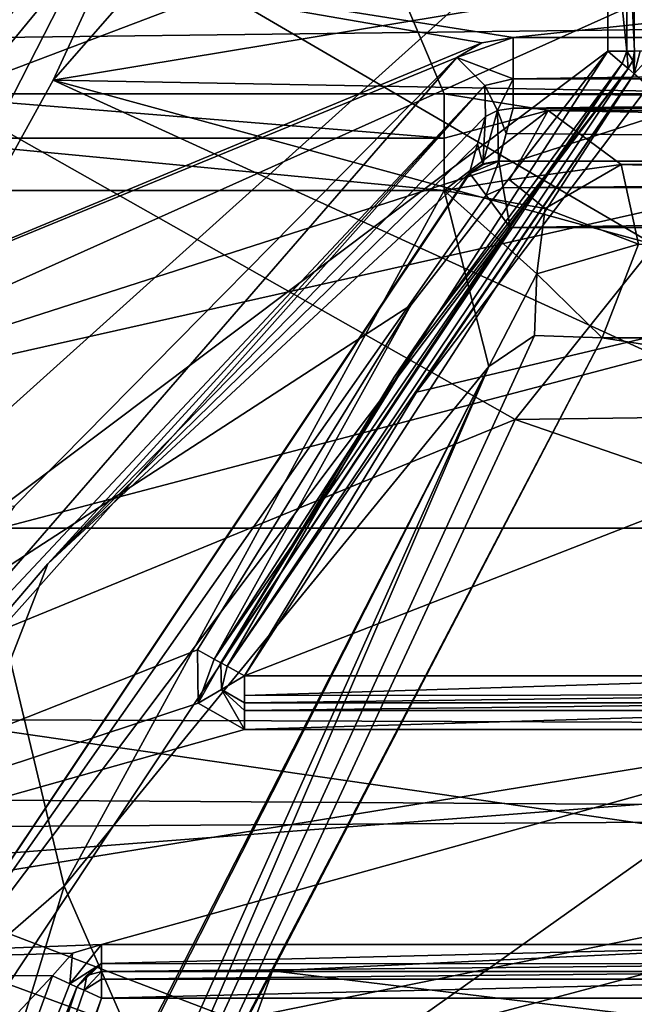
# Model space of a CAD drawing. Extents: x -200 to 200, y -434 to 356.
# Tile 60 of 256: x -7.29 to -5, y -250.37 to -246.71. Entities that reach past the tile are written whole.
import ezdxf

# ---------------------------------------------------------------- set-up
doc = ezdxf.new("R2010")
doc.units = 0
doc.header["$LTSCALE"] = 52.148148
for name, color, linetype in [('1694', 7, 'CONTINUOUS'), ('1697', 7, 'CONTINUOUS'), ('1698', 7, 'CONTINUOUS'), ('1716', 7, 'CONTINUOUS'), ('2575', 7, 'CONTINUOUS'), ('2576', 7, 'CONTINUOUS'), ('2577', 7, 'CONTINUOUS'), ('2579', 7, 'CONTINUOUS'), ('3912', 7, 'CONTINUOUS'), ('3914', 7, 'CONTINUOUS'), ('3915', 7, 'CONTINUOUS'), ('3917', 7, 'CONTINUOUS'), ('3918', 7, 'CONTINUOUS'), ('3923', 7, 'CONTINUOUS'), ('3924', 7, 'CONTINUOUS'), ('3931', 7, 'CONTINUOUS'), ('3932', 7, 'CONTINUOUS'), ('3933', 7, 'CONTINUOUS'), ('3942', 7, 'CONTINUOUS'), ('3946', 7, 'CONTINUOUS'), ('3947', 7, 'CONTINUOUS'), ('3948', 7, 'CONTINUOUS'), ('3968', 7, 'CONTINUOUS'), ('4042', 7, 'CONTINUOUS'), ('4043', 7, 'CONTINUOUS'), ('4044', 7, 'CONTINUOUS'), ('4047', 7, 'CONTINUOUS'), ('4048', 7, 'CONTINUOUS'), ('4049', 7, 'CONTINUOUS'), ('4050', 7, 'CONTINUOUS'), ('4054', 7, 'CONTINUOUS'), ('4055', 7, 'CONTINUOUS'), ('4056', 7, 'CONTINUOUS'), ('4099', 7, 'CONTINUOUS'), ('4100', 7, 'CONTINUOUS'), ('4101', 7, 'CONTINUOUS'), ('4102', 7, 'CONTINUOUS'), ('4103', 7, 'CONTINUOUS'), ('4107', 7, 'CONTINUOUS'), ('4108', 7, 'CONTINUOUS'), ('4109', 7, 'CONTINUOUS'), ('4121', 7, 'CONTINUOUS'), ('4316', 7, 'CONTINUOUS'), ('4321', 7, 'CONTINUOUS'), ('4322', 7, 'CONTINUOUS'), ('4324', 7, 'CONTINUOUS'), ('4325', 7, 'CONTINUOUS'), ('4365', 7, 'CONTINUOUS'), ('4367', 7, 'CONTINUOUS'), ('4374', 7, 'CONTINUOUS'), ('4376', 7, 'CONTINUOUS'), ('4388', 7, 'CONTINUOUS'), ('4391', 7, 'CONTINUOUS'), ('4396', 7, 'CONTINUOUS'), ('4397', 7, 'CONTINUOUS'), ('4516', 7, 'CONTINUOUS'), ('4517', 7, 'CONTINUOUS'), ('4519', 7, 'CONTINUOUS'), ('4520', 7, 'CONTINUOUS'), ('4522', 7, 'CONTINUOUS'), ('4540', 7, 'CONTINUOUS'), ('4541', 7, 'CONTINUOUS'), ('733', 7, 'CONTINUOUS')]:
    doc.layers.add(name, color=color, linetype=linetype)

msp = doc.modelspace()

# ---------------------------------------------------------------- linework, layer by layer
at = {"layer": '1694', "color": 7, "linetype": 'CONTINUOUS'}
for points in [[(-11.2533, -247.7111, 15.65), (-9.2387, -244.0867, 15.65), (-7.0573, -245.0053, 15.65), (-11.2533, -247.7111, 15.65)], [(-9.1344, -248.056, 15.65), (-11.2533, -247.7111, 15.65), (-7.0573, -245.0053, 15.65), (-9.1344, -248.056, 15.65)]]:
    msp.add_3dface(points, dxfattribs=at)
at = {"layer": '1697', "color": 7, "linetype": 'CONTINUOUS'}
for points in [[(-7.1645, -246.9334, 64.65), (-5.1661, -244.6525, 64.65), (5.3893, -244.8563, 64.65), (-7.1645, -246.9334, 64.65)], [(7.3447, -247.1986, 64.65), (-7.1645, -246.9334, 64.65), (5.3893, -244.8563, 64.65), (7.3447, -247.1986, 64.65)], [(-8.8156, -249.9239, 64.65), (-7.1645, -246.9334, 64.65), (-1.8013, -249.3833, 64.65), (-8.8156, -249.9239, 64.65)], [(-7.1645, -246.9334, 64.65), (7.3447, -247.1986, 64.65), (1.8012, -249.3832, 64.65), (-7.1645, -246.9334, 64.65)], [(-1.8013, -249.3833, 64.65), (-7.1645, -246.9334, 64.65), (1.8012, -249.3832, 64.65), (-1.8013, -249.3833, 64.65)], [(-3.6, -252.5, 64.65), (-8.8156, -249.9239, 64.65), (-1.8013, -249.3833, 64.65), (-3.6, -252.5, 64.65)], [(-10.1039, -253.891, 64.65), (-8.8156, -249.9239, 64.65), (-3.6, -252.5, 64.65), (-10.1039, -253.891, 64.65)]]:
    msp.add_3dface(points, dxfattribs=at)
at = {"layer": '1698', "color": 7, "linetype": 'CONTINUOUS'}
for points in [[(-8.7899, -247.639, 63.65), (-6.9812, -245.0704, 15.75), (-5.1476, -243.3445, 63.65), (-8.7899, -247.639, 63.65)], [(-9.0454, -248.1017, 15.75), (-6.9812, -245.0704, 15.75), (-8.7899, -247.639, 63.65), (-9.0454, -248.1017, 15.75)]]:
    msp.add_3dface(points, dxfattribs=at)
at = {"layer": '1716', "color": 7, "linetype": 'CONTINUOUS'}
for points in [[(-8.7899, -247.639, 63.65), (-5.1476, -243.3445, 63.65), (-6.0445, -244.5047, 64.3571), (-8.7899, -247.639, 63.65)], [(-8.7899, -247.639, 63.65), (-6.0445, -244.5047, 64.3571), (-9.6416, -250.0622, 64.3571), (-8.7899, -247.639, 63.65)], [(-6.0445, -244.5047, 64.3571), (-8.8156, -249.9239, 64.65), (-9.6416, -250.0622, 64.3571), (-6.0445, -244.5047, 64.3571)], [(-7.1645, -246.9334, 64.65), (-8.8156, -249.9239, 64.65), (-6.0445, -244.5047, 64.3571), (-7.1645, -246.9334, 64.65)], [(-5.1661, -244.6525, 64.65), (-7.1645, -246.9334, 64.65), (-6.0445, -244.5047, 64.3571), (-5.1661, -244.6525, 64.65)]]:
    msp.add_3dface(points, dxfattribs=at)
at = {"layer": '2575', "color": 7, "linetype": 'CONTINUOUS'}
for points in [[(-9.1344, -248.056, 15.65), (-7.0573, -245.0053, 15.65), (-9.0454, -248.1017, 15.75), (-9.1344, -248.056, 15.65)], [(-7.0573, -245.0053, 15.65), (-6.9812, -245.0704, 15.75), (-9.0454, -248.1017, 15.75), (-7.0573, -245.0053, 15.65)]]:
    msp.add_3dface(points, dxfattribs=at)
at = {"layer": '2576', "color": 7, "linetype": 'CONTINUOUS'}
for points in [[(-5.4447, -248.1957, 68.45), (5.3603, -248.0483, 68.45), (-3.1364, -245.3089, 68.45), (-5.4447, -248.1957, 68.45)], [(-1.7495, -249.4688, 68.45), (5.3603, -248.0483, 68.45), (-5.4447, -248.1957, 68.45), (-1.7495, -249.4688, 68.45)], [(-6.4853, -250.4314, 68.45), (-1.7495, -249.4688, 68.45), (-5.4447, -248.1957, 68.45), (-6.4853, -250.4314, 68.45)], [(-3.5, -252.5, 68.45), (-1.7495, -249.4688, 68.45), (-6.4853, -250.4314, 68.45), (-3.5, -252.5, 68.45)]]:
    msp.add_3dface(points, dxfattribs=at)
at = {"layer": '2577', "color": 7, "linetype": 'CONTINUOUS'}
msp.add_3dface([(-4.7048, -243.4301, 68.55), (-7.8925, -243.1658, 68.65), (-7.5758, -246.992, 68.55), (-4.7048, -243.4301, 68.55)], dxfattribs=at)
at = {"layer": '2579', "color": 7, "linetype": 'CONTINUOUS'}
for points in [[(-3.1364, -245.3089, 68.45), (-4.7048, -243.4301, 68.55), (-7.5758, -246.992, 68.55), (-3.1364, -245.3089, 68.45)], [(-5.4447, -248.1957, 68.45), (-3.1364, -245.3089, 68.45), (-7.5758, -246.992, 68.55), (-5.4447, -248.1957, 68.45)], [(-5.4447, -248.1957, 68.45), (-7.5758, -246.992, 68.55), (-8.7723, -249.5598, 68.55), (-5.4447, -248.1957, 68.45)], [(-6.4853, -250.4314, 68.45), (-5.4447, -248.1957, 68.45), (-8.7723, -249.5598, 68.55), (-6.4853, -250.4314, 68.45)], [(-6.4853, -250.4314, 68.45), (-8.7723, -249.5598, 68.55), (-9.8306, -253.2225, 68.55), (-6.4853, -250.4314, 68.45)]]:
    msp.add_3dface(points, dxfattribs=at)
at = {"layer": '3912', "color": 7, "linetype": 'CONTINUOUS'}
for points in [[(-9.6618, -250.2534, 58.15), (-5.1, -246.15, 58.15), (-6.2125, -244.7448, 58.15), (-9.6618, -250.2534, 58.15)], [(-5.1, -246.8248, 58.15), (-5.1, -246.15, 58.15), (-9.6618, -250.2534, 58.15), (-5.1, -246.8248, 58.15)], [(-5.8337, -247.771, 58.15), (-5.1, -246.8248, 58.15), (-9.6618, -250.2534, 58.15), (-5.8337, -247.771, 58.15)], [(-6.6278, -249.0538, 58.15), (-5.8337, -247.771, 58.15), (-9.6618, -250.2534, 58.15), (-6.6278, -249.0538, 58.15)], [(-6.6243, -249.252, 58.15), (-6.6278, -249.0538, 58.15), (-9.6618, -250.2534, 58.15), (-6.6243, -249.252, 58.15)], [(-6.4525, -249.35, 58.15), (-6.6243, -249.252, 58.15), (-9.6618, -250.2534, 58.15), (-6.4525, -249.35, 58.15)], [(-4.1, -249.35, 58.15), (-6.4525, -249.35, 58.15), (-9.6618, -250.2534, 58.15), (-4.1, -249.35, 58.15)], [(-6.9852, -250.15, 58.15), (-4.1, -249.35, 58.15), (-9.6618, -250.2534, 58.15), (-6.9852, -250.15, 58.15)], [(-4.1, -250.15, 58.15), (-4.1, -249.35, 58.15), (-6.9852, -250.15, 58.15), (-4.1, -250.15, 58.15)], [(-7.0932, -250.1818, 58.15), (-6.9852, -250.15, 58.15), (-9.6618, -250.2534, 58.15), (-7.0932, -250.1818, 58.15)], [(-7.1671, -250.2668, 58.15), (-7.0932, -250.1818, 58.15), (-9.6618, -250.2534, 58.15), (-7.1671, -250.2668, 58.15)], [(-10.8329, -254.1758, 58.15), (-7.1671, -250.2668, 58.15), (-9.6618, -250.2534, 58.15), (-10.8329, -254.1758, 58.15)], [(-8.1886, -253.0635, 58.15), (-7.1671, -250.2668, 58.15), (-10.8329, -254.1758, 58.15), (-8.1886, -253.0635, 58.15)]]:
    msp.add_3dface(points, dxfattribs=at)
at = {"layer": '3914', "color": 7, "linetype": 'CONTINUOUS'}
for points in [[(-9.7537, -250.2142, 58.05), (-6.2831, -244.674, 58.05), (-8.166, -247.076, 7.15), (-9.7537, -250.2142, 58.05)], [(-8.166, -247.076, 7.15), (-6.2831, -244.674, 58.05), (-6.8166, -245.2531, 8.8145), (-8.166, -247.076, 7.15)]]:
    msp.add_3dface(points, dxfattribs=at)
at = {"layer": '3915', "color": 7, "linetype": 'CONTINUOUS'}
for points in [[(-4.1, -249.15, 11.15), (-0.55, -246.85, 11.15), (-6.4525, -249.15, 11.15), (-4.1, -249.15, 11.15)], [(-6.4525, -249.15, 11.15), (-0.55, -246.85, 11.15), (-5.8125, -248.0942, 11.15), (-6.4525, -249.15, 11.15)], [(-0.55, -246.85, 11.15), (-4.9486, -246.9555, 11.15), (-5.8125, -248.0942, 11.15), (-0.55, -246.85, 11.15)], [(-6.9852, -250.35, 11.15), (-8.266, -254.1656, 11.15), (-4.1, -250.35, 11.15), (-6.9852, -250.35, 11.15)], [(-8.266, -254.1656, 11.15), (-0.55, -252.9221, 11.15), (-4.1, -250.35, 11.15), (-8.266, -254.1656, 11.15)]]:
    msp.add_3dface(points, dxfattribs=at)
at = {"layer": '3917', "color": 7, "linetype": 'CONTINUOUS'}
for points in [[(-4.1, -250.25, 11.25), (-4.1, -250.25, 58.05), (-6.9852, -250.25, 11.25), (-4.1, -250.25, 11.25)], [(-6.9852, -250.25, 11.25), (-4.1, -250.25, 58.05), (-6.9852, -250.25, 58.05), (-6.9852, -250.25, 11.25)]]:
    msp.add_3dface(points, dxfattribs=at)
at = {"layer": '3918', "color": 7, "linetype": 'CONTINUOUS'}
for points in [[(-8.3634, -254.143, 11.25), (-7.0762, -250.3084, 11.25), (-8.0924, -253.0908, 58.05), (-8.3634, -254.143, 11.25)], [(-7.0762, -250.3084, 11.25), (-7.0762, -250.3084, 58.05), (-8.0924, -253.0908, 58.05), (-7.0762, -250.3084, 11.25)]]:
    msp.add_3dface(points, dxfattribs=at)
at = {"layer": '3923', "color": 7, "linetype": 'CONTINUOUS'}
for points in [[(-5.8956, -248.0386, 11.25), (-5.0243, -246.8901, 11.25), (-5.7517, -247.8283, 58.05), (-5.8956, -248.0386, 11.25)], [(-5.0243, -246.8901, 11.25), (-5.0243, -246.8901, 58.05), (-5.7517, -247.8283, 58.05), (-5.0243, -246.8901, 11.25)], [(-6.5401, -249.1019, 58.05), (-5.8956, -248.0386, 11.25), (-5.7517, -247.8283, 58.05), (-6.5401, -249.1019, 58.05)], [(-6.5401, -249.1019, 11.25), (-5.8956, -248.0386, 11.25), (-6.5401, -249.1019, 58.05), (-6.5401, -249.1019, 11.25)]]:
    msp.add_3dface(points, dxfattribs=at)
at = {"layer": '3924', "color": 7, "linetype": 'CONTINUOUS'}
for points in [[(-6.4525, -249.25, 11.25), (-6.4525, -249.25, 58.05), (-4.1, -249.25, 11.25), (-6.4525, -249.25, 11.25)], [(-4.1, -249.25, 11.25), (-6.4525, -249.25, 58.05), (-4.1, -249.25, 58.05), (-4.1, -249.25, 11.25)]]:
    msp.add_3dface(points, dxfattribs=at)
at = {"layer": '3931', "color": 7, "linetype": 'CONTINUOUS'}
for points in [[(6.1461, -244.9332, 8.7108), (7.7436, -246.9847, 6.8018), (-6.4409, -245.2556, 8.4358), (6.1461, -244.9332, 8.7108)], [(-7.7436, -246.9847, 6.8018), (-6.4409, -245.2556, 8.4358), (-5.7084, -246.9847, 6.8018), (-7.7436, -246.9847, 6.8018)], [(-6.4409, -245.2556, 8.4358), (7.7436, -246.9847, 6.8018), (5.7084, -246.9847, 6.8018), (-6.4409, -245.2556, 8.4358)], [(-5.7084, -246.9847, 6.8018), (-6.4409, -245.2556, 8.4358), (5.7084, -246.9847, 6.8018), (-5.7084, -246.9847, 6.8018)], [(-5.3224, -247.0459, 6.7386), (-5.7084, -246.9847, 6.8018), (5.3141, -247.0486, 6.7358), (-5.3224, -247.0459, 6.7386)], [(5.3141, -247.0486, 6.7358), (-5.7084, -246.9847, 6.8018), (5.7084, -246.9847, 6.8018), (5.3141, -247.0486, 6.7358)], [(-5.0498, -247.247, 6.5278), (-5.3224, -247.0459, 6.7386), (5.0558, -247.2381, 6.5372), (-5.0498, -247.247, 6.5278)], [(5.0558, -247.2381, 6.5372), (-5.3224, -247.0459, 6.7386), (5.3141, -247.0486, 6.7358), (5.0558, -247.2381, 6.5372)], [(4.9857, -247.5467, 6.2051), (-5.0498, -247.247, 6.5278), (5.0558, -247.2381, 6.5372), (4.9857, -247.5467, 6.2051)], [(-4.9851, -247.5433, 6.2089), (-5.0498, -247.247, 6.5278), (4.9857, -247.5467, 6.2051), (-4.9851, -247.5433, 6.2089)], [(-5.1213, -247.8925, 5.8196), (-4.9851, -247.5433, 6.2089), (5.1214, -247.8925, 5.8196), (-5.1213, -247.8925, 5.8196)], [(-6.348, -250.2474, 2.7288), (-5.1213, -247.8925, 5.8196), (6.088, -249.6558, 3.5946), (-6.348, -250.2474, 2.7288)], [(6.088, -249.6558, 3.5946), (-5.1213, -247.8925, 5.8196), (5.1214, -247.8925, 5.8196), (6.088, -249.6558, 3.5946)], [(6.9326, -251.8575, -0.0732), (-6.348, -250.2474, 2.7288), (6.088, -249.6558, 3.5946), (6.9326, -251.8575, -0.0732)], [(-6.9326, -251.8575, -0.0732), (-6.348, -250.2474, 2.7288), (6.9326, -251.8575, -0.0732), (-6.9326, -251.8575, -0.0732)]]:
    msp.add_3dface(points, dxfattribs=at)
at = {"layer": '3932', "color": 7, "linetype": 'CONTINUOUS'}
for points in [[(-9.9821, -252.4161, 6.65), (-7.7436, -247.3435, 6.65), (-7.1243, -249.9329, 6.65), (-9.9821, -252.4161, 6.65)], [(-7.1243, -249.9329, 6.65), (-7.7436, -247.3435, 6.65), (-5.7084, -247.3435, 6.65), (-7.1243, -249.9329, 6.65)], [(-8.4847, -254.386, 6.65), (-9.9821, -252.4161, 6.65), (-7.1243, -249.9329, 6.65), (-8.4847, -254.386, 6.65)]]:
    msp.add_3dface(points, dxfattribs=at)
at = {"layer": '3933', "color": 7, "linetype": 'CONTINUOUS'}
msp.add_3dface([(-5.5429, -247.9991, 6.15), (-6.8107, -250.4761, 3.003), (-6.8467, -250.5645, 6.15), (-5.5429, -247.9991, 6.15)], dxfattribs=at)
at = {"layer": '3942', "color": 7, "linetype": 'CONTINUOUS'}
for points in [[(-5.3326, -247.4105, 6.5105), (-5.7084, -247.3435, 6.65), (-5.4656, -247.3038, 6.6179), (-5.3326, -247.4105, 6.5105)], [(-7.1243, -249.9329, 6.65), (-5.7084, -247.3435, 6.65), (-5.5429, -247.9991, 6.15), (-7.1243, -249.9329, 6.65)], [(-5.5429, -247.9991, 6.15), (-5.7084, -247.3435, 6.65), (-5.3645, -247.6539, 6.3481), (-5.5429, -247.9991, 6.15)], [(-5.3645, -247.6539, 6.3481), (-5.7084, -247.3435, 6.65), (-5.3326, -247.4105, 6.5105), (-5.3645, -247.6539, 6.3481)], [(-7.1243, -249.9329, 6.65), (-5.5429, -247.9991, 6.15), (-6.8467, -250.5645, 6.15), (-7.1243, -249.9329, 6.65)], [(-8.4847, -254.386, 6.65), (-7.1243, -249.9329, 6.65), (-6.8467, -250.5645, 6.15), (-8.4847, -254.386, 6.65)]]:
    msp.add_3dface(points, dxfattribs=at)
at = {"layer": '3946', "color": 7, "linetype": 'CONTINUOUS'}
for points in [[(-7.7436, -247.1487, 6.6895), (-7.7436, -246.9847, 6.8018), (-5.7084, -247.1487, 6.6895), (-7.7436, -247.1487, 6.6895)], [(-7.7436, -246.9847, 6.8018), (-5.7084, -246.9847, 6.8018), (-5.7084, -247.1487, 6.6895), (-7.7436, -246.9847, 6.8018)], [(-5.7084, -247.3435, 6.65), (-7.7436, -247.3435, 6.65), (-7.7436, -247.1487, 6.6895), (-5.7084, -247.3435, 6.65)], [(-5.7084, -247.3435, 6.65), (-7.7436, -247.1487, 6.6895), (-5.7084, -247.1487, 6.6895), (-5.7084, -247.3435, 6.65)]]:
    msp.add_3dface(points, dxfattribs=at)
at = {"layer": '3947', "color": 7, "linetype": 'CONTINUOUS'}
for points in [[(-5.7084, -246.9847, 6.8018), (-5.3224, -247.0459, 6.7386), (-5.7084, -247.1487, 6.6895), (-5.7084, -246.9847, 6.8018)], [(-5.7084, -247.3435, 6.65), (-5.3224, -247.0459, 6.7386), (-5.4656, -247.3038, 6.6179), (-5.7084, -247.3435, 6.65)], [(-5.3224, -247.0459, 6.7386), (-5.7084, -247.3435, 6.65), (-5.7084, -247.1487, 6.6895), (-5.3224, -247.0459, 6.7386)], [(-5.3224, -247.0459, 6.7386), (-5.0498, -247.247, 6.5278), (-5.4656, -247.3038, 6.6179), (-5.3224, -247.0459, 6.7386)], [(-5.0498, -247.247, 6.5278), (-5.3326, -247.4105, 6.5105), (-5.4656, -247.3038, 6.6179), (-5.0498, -247.247, 6.5278)], [(-5.0498, -247.247, 6.5278), (-4.9851, -247.5433, 6.2089), (-5.3326, -247.4105, 6.5105), (-5.0498, -247.247, 6.5278)], [(-4.9851, -247.5433, 6.2089), (-5.3645, -247.6539, 6.3481), (-5.3326, -247.4105, 6.5105), (-4.9851, -247.5433, 6.2089)], [(-4.9851, -247.5433, 6.2089), (-5.1213, -247.8925, 5.8196), (-5.3645, -247.6539, 6.3481), (-4.9851, -247.5433, 6.2089)], [(-5.5429, -247.9991, 6.15), (-5.3645, -247.6539, 6.3481), (-5.373, -247.8834, 5.9528), (-5.5429, -247.9991, 6.15)], [(-5.3645, -247.6539, 6.3481), (-5.1213, -247.8925, 5.8196), (-5.373, -247.8834, 5.9528), (-5.3645, -247.6539, 6.3481)]]:
    msp.add_3dface(points, dxfattribs=at)
at = {"layer": '3948', "color": 7, "linetype": 'CONTINUOUS'}
for points in [[(-5.5429, -247.9991, 6.15), (-5.373, -247.8834, 5.9528), (-7.2331, -251.9308, 0.0095), (-5.5429, -247.9991, 6.15)], [(-5.373, -247.8834, 5.9528), (-5.1213, -247.8925, 5.8196), (-7.2331, -251.9308, 0.0095), (-5.373, -247.8834, 5.9528)], [(-5.1213, -247.8925, 5.8196), (-6.348, -250.2474, 2.7288), (-7.2331, -251.9308, 0.0095), (-5.1213, -247.8925, 5.8196)], [(-7.4105, -252.1577, 0.15), (-5.5429, -247.9991, 6.15), (-7.2331, -251.9308, 0.0095), (-7.4105, -252.1577, 0.15)], [(-7.4105, -252.1577, 0.15), (-6.8107, -250.4761, 3.003), (-5.5429, -247.9991, 6.15), (-7.4105, -252.1577, 0.15)], [(-6.348, -250.2474, 2.7288), (-6.9326, -251.8575, -0.0732), (-7.2331, -251.9308, 0.0095), (-6.348, -250.2474, 2.7288)]]:
    msp.add_3dface(points, dxfattribs=at)
at = {"layer": '3968', "color": 7, "linetype": 'CONTINUOUS'}
for points in [[(-8.166, -247.076, 7.15), (-6.8166, -245.2531, 8.8145), (-7.9981, -246.9672, 6.9412), (-8.166, -247.076, 7.15)], [(-6.8166, -245.2531, 8.8145), (-7.7436, -246.9847, 6.8018), (-7.9981, -246.9672, 6.9412), (-6.8166, -245.2531, 8.8145)], [(-6.8166, -245.2531, 8.8145), (-6.4409, -245.2556, 8.4358), (-7.7436, -246.9847, 6.8018), (-6.8166, -245.2531, 8.8145)]]:
    msp.add_3dface(points, dxfattribs=at)
at = {"layer": '4042', "color": 7, "linetype": 'CONTINUOUS'}
for points in [[(-7.0762, -250.3084, 58.05), (-7.0762, -250.3084, 11.25), (-7.0393, -250.2659, 11.25), (-7.0762, -250.3084, 58.05)], [(-7.0762, -250.3084, 58.05), (-7.0393, -250.2659, 11.25), (-7.0393, -250.2659, 58.05), (-7.0762, -250.3084, 58.05)], [(-6.9852, -250.25, 11.25), (-6.9852, -250.25, 58.05), (-7.0393, -250.2659, 58.05), (-6.9852, -250.25, 11.25)], [(-7.0393, -250.2659, 11.25), (-6.9852, -250.25, 11.25), (-7.0393, -250.2659, 58.05), (-7.0393, -250.2659, 11.25)]]:
    msp.add_3dface(points, dxfattribs=at)
at = {"layer": '4043', "color": 7, "linetype": 'CONTINUOUS'}
for points in [[(-6.5401, -249.1019, 11.25), (-6.5401, -249.1019, 58.05), (-6.5385, -249.2009, 58.05), (-6.5401, -249.1019, 11.25)], [(-6.5385, -249.2009, 11.25), (-6.5401, -249.1019, 11.25), (-6.5385, -249.2009, 58.05), (-6.5385, -249.2009, 11.25)], [(-6.4525, -249.25, 58.05), (-6.4525, -249.25, 11.25), (-6.5385, -249.2009, 11.25), (-6.4525, -249.25, 58.05)], [(-6.4525, -249.25, 58.05), (-6.5385, -249.2009, 11.25), (-6.5385, -249.2009, 58.05), (-6.4525, -249.25, 58.05)]]:
    msp.add_3dface(points, dxfattribs=at)
at = {"layer": '4044', "color": 7, "linetype": 'CONTINUOUS'}
for points in [[(-5, -246.8248, 11.25), (-5, -246.8248, 58.05), (-5.0063, -246.8596, 58.05), (-5, -246.8248, 11.25)], [(-5.0063, -246.8596, 11.25), (-5, -246.8248, 11.25), (-5.0063, -246.8596, 58.05), (-5.0063, -246.8596, 11.25)], [(-5.0243, -246.8901, 58.05), (-5.0063, -246.8596, 11.25), (-5.0063, -246.8596, 58.05), (-5.0243, -246.8901, 58.05)], [(-5.0243, -246.8901, 58.05), (-5.0243, -246.8901, 11.25), (-5.0063, -246.8596, 11.25), (-5.0243, -246.8901, 58.05)]]:
    msp.add_3dface(points, dxfattribs=at)
at = {"layer": '4047', "color": 7, "linetype": 'CONTINUOUS'}
for points in [[(-5, -246.8248, 11.25), (-5.0063, -246.8596, 11.25), (-5.0021, -246.9093, 11.1793), (-5, -246.8248, 11.25)], [(-4.9791, -246.8248, 11.1888), (-5, -246.8248, 11.25), (-5.0021, -246.9093, 11.1793), (-4.9791, -246.8248, 11.1888)], [(-4.9486, -246.9555, 11.15), (-4.9252, -246.8248, 11.1532), (-5.0021, -246.9093, 11.1793), (-4.9486, -246.9555, 11.15)], [(-4.9252, -246.8248, 11.1532), (-4.9791, -246.8248, 11.1888), (-5.0021, -246.9093, 11.1793), (-4.9252, -246.8248, 11.1532)], [(-5.0063, -246.8596, 11.25), (-5.0243, -246.8901, 11.25), (-5.0021, -246.9093, 11.1793), (-5.0063, -246.8596, 11.25)]]:
    msp.add_3dface(points, dxfattribs=at)
at = {"layer": '4048', "color": 7, "linetype": 'CONTINUOUS'}
for points in [[(-5.0243, -246.8901, 11.25), (-5.8956, -248.0386, 11.25), (-6.5169, -249.1146, 11.1822), (-5.0243, -246.8901, 11.25)], [(-5.0021, -246.9093, 11.1793), (-5.0243, -246.8901, 11.25), (-6.5169, -249.1146, 11.1822), (-5.0021, -246.9093, 11.1793)], [(-6.4525, -249.15, 11.15), (-5.0021, -246.9093, 11.1793), (-6.5169, -249.1146, 11.1822), (-6.4525, -249.15, 11.15)], [(-6.4525, -249.15, 11.15), (-5.8125, -248.0942, 11.15), (-5.0021, -246.9093, 11.1793), (-6.4525, -249.15, 11.15)], [(-5.8125, -248.0942, 11.15), (-4.9486, -246.9555, 11.15), (-5.0021, -246.9093, 11.1793), (-5.8125, -248.0942, 11.15)], [(-5.8956, -248.0386, 11.25), (-6.5401, -249.1019, 11.25), (-6.5169, -249.1146, 11.1822), (-5.8956, -248.0386, 11.25)]]:
    msp.add_3dface(points, dxfattribs=at)
at = {"layer": '4049', "color": 7, "linetype": 'CONTINUOUS'}
for points in [[(-6.5401, -249.1019, 11.25), (-6.5385, -249.2009, 11.25), (-6.5169, -249.1146, 11.1822), (-6.5401, -249.1019, 11.25)], [(-6.5385, -249.2009, 11.25), (-6.4525, -249.15, 11.15), (-6.5169, -249.1146, 11.1822), (-6.5385, -249.2009, 11.25)], [(-6.4525, -249.25, 11.25), (-6.4525, -249.15, 11.15), (-6.5385, -249.2009, 11.25), (-6.4525, -249.25, 11.25)], [(-6.4525, -249.15, 11.15), (-6.4525, -249.25, 11.25), (-6.4525, -249.2235, 11.1822), (-6.4525, -249.15, 11.15)]]:
    msp.add_3dface(points, dxfattribs=at)
at = {"layer": '4050', "color": 7, "linetype": 'CONTINUOUS'}
for points in [[(-4.1, -249.15, 11.15), (-6.4525, -249.15, 11.15), (-6.4525, -249.2235, 11.1822), (-4.1, -249.15, 11.15)], [(-4.1, -249.15, 11.15), (-6.4525, -249.2235, 11.1822), (-4.1, -249.2207, 11.1793), (-4.1, -249.15, 11.15)], [(-6.4525, -249.2235, 11.1822), (-6.4525, -249.25, 11.25), (-4.1, -249.2207, 11.1793), (-6.4525, -249.2235, 11.1822)], [(-6.4525, -249.25, 11.25), (-4.1, -249.25, 11.25), (-4.1, -249.2207, 11.1793), (-6.4525, -249.25, 11.25)]]:
    msp.add_3dface(points, dxfattribs=at)
at = {"layer": '4054', "color": 7, "linetype": 'CONTINUOUS'}
for points in [[(-4.1, -250.25, 11.25), (-6.9852, -250.25, 11.25), (-6.9852, -250.2789, 11.1796), (-4.1, -250.25, 11.25)], [(-4.1, -250.2793, 11.1793), (-4.1, -250.25, 11.25), (-6.9852, -250.2789, 11.1796), (-4.1, -250.2793, 11.1793)], [(-6.9852, -250.35, 11.15), (-4.1, -250.2793, 11.1793), (-6.9852, -250.2789, 11.1796), (-6.9852, -250.35, 11.15)], [(-6.9852, -250.35, 11.15), (-4.1, -250.35, 11.15), (-4.1, -250.2793, 11.1793), (-6.9852, -250.35, 11.15)]]:
    msp.add_3dface(points, dxfattribs=at)
at = {"layer": '4055', "color": 7, "linetype": 'CONTINUOUS'}
for points in [[(-7.0393, -250.2659, 11.25), (-7.0762, -250.3084, 11.25), (-7.0499, -250.3203, 11.1798), (-7.0393, -250.2659, 11.25)], [(-6.9852, -250.25, 11.25), (-7.0393, -250.2659, 11.25), (-7.0499, -250.3203, 11.1798), (-6.9852, -250.25, 11.25)], [(-6.9852, -250.2789, 11.1796), (-6.9852, -250.25, 11.25), (-7.0499, -250.3203, 11.1798), (-6.9852, -250.2789, 11.1796)], [(-6.9852, -250.35, 11.15), (-6.9852, -250.2789, 11.1796), (-7.0499, -250.3203, 11.1798), (-6.9852, -250.35, 11.15)]]:
    msp.add_3dface(points, dxfattribs=at)
at = {"layer": '4056', "color": 7, "linetype": 'CONTINUOUS'}
for points in [[(-7.0762, -250.3084, 11.25), (-8.3634, -254.143, 11.25), (-7.0499, -250.3203, 11.1798), (-7.0762, -250.3084, 11.25)], [(-8.3634, -254.143, 11.25), (-6.9852, -250.35, 11.15), (-7.0499, -250.3203, 11.1798), (-8.3634, -254.143, 11.25)], [(-8.266, -254.1656, 11.15), (-6.9852, -250.35, 11.15), (-8.3634, -254.143, 11.25), (-8.266, -254.1656, 11.15)]]:
    msp.add_3dface(points, dxfattribs=at)
at = {"layer": '4099', "color": 7, "linetype": 'CONTINUOUS'}
for points in [[(-5.1, -246.15, 58.15), (-5.1, -246.8248, 58.15), (-5.0292, -246.8248, 58.1206), (-5.1, -246.15, 58.15)], [(-5.1, -246.15, 58.15), (-5.0292, -246.8248, 58.1206), (-5.0293, -246.2207, 58.1207), (-5.1, -246.15, 58.15)], [(-5, -246.8248, 58.05), (-5, -246.25, 58.05), (-5.0293, -246.2207, 58.1207), (-5, -246.8248, 58.05)], [(-5.0292, -246.8248, 58.1206), (-5, -246.8248, 58.05), (-5.0293, -246.2207, 58.1207), (-5.0292, -246.8248, 58.1206)]]:
    msp.add_3dface(points, dxfattribs=at)
at = {"layer": '4100', "color": 7, "linetype": 'CONTINUOUS'}
for points in [[(-5.1, -246.8248, 58.15), (-5.0463, -246.8711, 58.1205), (-5.0292, -246.8248, 58.1206), (-5.1, -246.8248, 58.15)], [(-5.0463, -246.8711, 58.1205), (-5.0243, -246.8901, 58.05), (-5.0292, -246.8248, 58.1206), (-5.0463, -246.8711, 58.1205)], [(-5.0243, -246.8901, 58.05), (-5.0063, -246.8596, 58.05), (-5.0292, -246.8248, 58.1206), (-5.0243, -246.8901, 58.05)], [(-5.0063, -246.8596, 58.05), (-5, -246.8248, 58.05), (-5.0292, -246.8248, 58.1206), (-5.0063, -246.8596, 58.05)]]:
    msp.add_3dface(points, dxfattribs=at)
at = {"layer": '4101', "color": 7, "linetype": 'CONTINUOUS'}
for points in [[(-5.1, -246.8248, 58.15), (-6.5658, -249.0878, 58.1207), (-5.0463, -246.8711, 58.1205), (-5.1, -246.8248, 58.15)], [(-5.1, -246.8248, 58.15), (-5.8337, -247.771, 58.15), (-6.5658, -249.0878, 58.1207), (-5.1, -246.8248, 58.15)], [(-6.5658, -249.0878, 58.1207), (-6.5401, -249.1019, 58.05), (-5.0463, -246.8711, 58.1205), (-6.5658, -249.0878, 58.1207)], [(-6.5401, -249.1019, 58.05), (-5.7517, -247.8283, 58.05), (-5.0463, -246.8711, 58.1205), (-6.5401, -249.1019, 58.05)], [(-5.7517, -247.8283, 58.05), (-5.0243, -246.8901, 58.05), (-5.0463, -246.8711, 58.1205), (-5.7517, -247.8283, 58.05)], [(-5.8337, -247.771, 58.15), (-6.6278, -249.0538, 58.15), (-6.5658, -249.0878, 58.1207), (-5.8337, -247.771, 58.15)]]:
    msp.add_3dface(points, dxfattribs=at)
at = {"layer": '4102', "color": 7, "linetype": 'CONTINUOUS'}
for points in [[(-6.6278, -249.0538, 58.15), (-6.6243, -249.252, 58.15), (-6.5658, -249.0878, 58.1207), (-6.6278, -249.0538, 58.15)], [(-6.6243, -249.252, 58.15), (-6.5401, -249.1019, 58.05), (-6.5658, -249.0878, 58.1207), (-6.6243, -249.252, 58.15)], [(-6.5401, -249.1019, 58.05), (-6.6243, -249.252, 58.15), (-6.5385, -249.2009, 58.05), (-6.5401, -249.1019, 58.05)], [(-6.6243, -249.252, 58.15), (-6.4525, -249.35, 58.15), (-6.5385, -249.2009, 58.05), (-6.6243, -249.252, 58.15)], [(-6.5385, -249.2009, 58.05), (-6.4525, -249.35, 58.15), (-6.4525, -249.2793, 58.1207), (-6.5385, -249.2009, 58.05)], [(-6.4525, -249.25, 58.05), (-6.5385, -249.2009, 58.05), (-6.4525, -249.2793, 58.1207), (-6.4525, -249.25, 58.05)]]:
    msp.add_3dface(points, dxfattribs=at)
at = {"layer": '4103', "color": 7, "linetype": 'CONTINUOUS'}
for points in [[(-4.1, -249.2785, 58.1199), (-4.1, -249.25, 58.05), (-6.4525, -249.2793, 58.1207), (-4.1, -249.2785, 58.1199)], [(-4.1, -249.25, 58.05), (-6.4525, -249.25, 58.05), (-6.4525, -249.2793, 58.1207), (-4.1, -249.25, 58.05)], [(-6.4525, -249.35, 58.15), (-4.1, -249.35, 58.15), (-4.1, -249.2785, 58.1199), (-6.4525, -249.35, 58.15)], [(-6.4525, -249.35, 58.15), (-4.1, -249.2785, 58.1199), (-6.4525, -249.2793, 58.1207), (-6.4525, -249.35, 58.15)]]:
    msp.add_3dface(points, dxfattribs=at)
at = {"layer": '4107', "color": 7, "linetype": 'CONTINUOUS'}
for points in [[(-4.1, -250.15, 58.15), (-6.9852, -250.15, 58.15), (-6.9852, -250.2207, 58.1207), (-4.1, -250.15, 58.15)], [(-4.1, -250.15, 58.15), (-6.9852, -250.2207, 58.1207), (-4.1, -250.2214, 58.12), (-4.1, -250.15, 58.15)], [(-6.9852, -250.2207, 58.1207), (-6.9852, -250.25, 58.05), (-4.1, -250.2214, 58.12), (-6.9852, -250.2207, 58.1207)], [(-6.9852, -250.25, 58.05), (-4.1, -250.25, 58.05), (-4.1, -250.2214, 58.12), (-6.9852, -250.25, 58.05)]]:
    msp.add_3dface(points, dxfattribs=at)
at = {"layer": '4108', "color": 7, "linetype": 'CONTINUOUS'}
for points in [[(-6.9852, -250.15, 58.15), (-7.0932, -250.1818, 58.15), (-7.1028, -250.2962, 58.1207), (-6.9852, -250.15, 58.15)], [(-6.9852, -250.15, 58.15), (-7.1028, -250.2962, 58.1207), (-6.9852, -250.2207, 58.1207), (-6.9852, -250.15, 58.15)], [(-7.0932, -250.1818, 58.15), (-7.1671, -250.2668, 58.15), (-7.1028, -250.2962, 58.1207), (-7.0932, -250.1818, 58.15)], [(-7.1028, -250.2962, 58.1207), (-7.0762, -250.3084, 58.05), (-6.9852, -250.2207, 58.1207), (-7.1028, -250.2962, 58.1207)], [(-7.0762, -250.3084, 58.05), (-7.0393, -250.2659, 58.05), (-6.9852, -250.2207, 58.1207), (-7.0762, -250.3084, 58.05)], [(-7.0393, -250.2659, 58.05), (-6.9852, -250.25, 58.05), (-6.9852, -250.2207, 58.1207), (-7.0393, -250.2659, 58.05)]]:
    msp.add_3dface(points, dxfattribs=at)
at = {"layer": '4109', "color": 7, "linetype": 'CONTINUOUS'}
for points in [[(-7.1671, -250.2668, 58.15), (-8.1886, -253.0635, 58.15), (-7.1028, -250.2962, 58.1207), (-7.1671, -250.2668, 58.15)], [(-8.1886, -253.0635, 58.15), (-7.0762, -250.3084, 58.05), (-7.1028, -250.2962, 58.1207), (-8.1886, -253.0635, 58.15)], [(-7.0762, -250.3084, 58.05), (-8.1886, -253.0635, 58.15), (-8.0924, -253.0908, 58.05), (-7.0762, -250.3084, 58.05)]]:
    msp.add_3dface(points, dxfattribs=at)
at = {"layer": '4121', "color": 7, "linetype": 'CONTINUOUS'}
for points in [[(-6.2125, -244.7448, 58.15), (-6.2831, -244.674, 58.05), (-9.7537, -250.2142, 58.05), (-6.2125, -244.7448, 58.15)], [(-9.6618, -250.2534, 58.15), (-6.2125, -244.7448, 58.15), (-9.7537, -250.2142, 58.05), (-9.6618, -250.2534, 58.15)]]:
    msp.add_3dface(points, dxfattribs=at)
at = {"layer": '4316', "color": 7, "linetype": 'CONTINUOUS'}
for points in [[(-10.0404, -249.3035, -13.35), (-8.5211, -246.6468, -13.35), (0, -246.6664, -13.35), (-10.0404, -249.3035, -13.35)], [(10.0752, -249.3781, -13.35), (-10.0404, -249.3035, -13.35), (0, -246.6664, -13.35), (10.0752, -249.3781, -13.35)], [(-11.4439, -253.2451, -13.35), (-10.0404, -249.3035, -13.35), (0, -252.9886, -13.35), (-11.4439, -253.2451, -13.35)], [(-10.0404, -249.3035, -13.35), (10.0752, -249.3781, -13.35), (0, -252.9886, -13.35), (-10.0404, -249.3035, -13.35)]]:
    msp.add_3dface(points, dxfattribs=at)
at = {"layer": '4321', "color": 7, "linetype": 'CONTINUOUS'}
for points in [[(-8.2528, -246.3304, -6.9607), (-5.4521, -246.7743, -6.4516), (0, -246.1926, -7.1096), (-8.2528, -246.3304, -6.9607)], [(-5.4521, -246.7743, -6.4516), (5.4521, -246.7743, -6.4516), (0, -246.1926, -7.1096), (-5.4521, -246.7743, -6.4516)], [(-8.2528, -246.3304, -6.9607), (-9.5608, -248.4503, -3.974), (-5.5688, -246.7942, -6.4277), (-8.2528, -246.3304, -6.9607)], [(-5.4521, -246.7743, -6.4516), (-8.2528, -246.3304, -6.9607), (-5.5688, -246.7942, -6.4277), (-5.4521, -246.7743, -6.4516)], [(-5.5688, -246.7942, -6.4277), (-9.5608, -248.4503, -3.974), (-5.6621, -246.8483, -6.3621), (-5.5688, -246.7942, -6.4277)], [(-5.6621, -246.8483, -6.3621), (-9.5608, -248.4503, -3.974), (-7.3086, -248.5187, -3.8458), (-5.6621, -246.8483, -6.3621)]]:
    msp.add_3dface(points, dxfattribs=at)
at = {"layer": '4322', "color": 7, "linetype": 'CONTINUOUS'}
for points in [[(5.4629, -247.4813, -7.85), (-5.4635, -247.4813, -7.85), (-7.8098, -251.0165, -7.85), (5.4629, -247.4813, -7.85)], [(8.0448, -251.5466, -7.85), (5.4629, -247.4813, -7.85), (-7.8098, -251.0165, -7.85), (8.0448, -251.5466, -7.85)]]:
    msp.add_3dface(points, dxfattribs=at)
at = {"layer": '4324', "color": 7, "linetype": 'CONTINUOUS'}
for points in [[(-5.4521, -247.0373, -6.5216), (-5.4787, -247.1323, -7.0602), (5.5059, -247.2351, -7.6434), (-5.4521, -247.0373, -6.5216)], [(5.4521, -247.0373, -6.5216), (-5.4521, -247.0373, -6.5216), (5.5059, -247.2351, -7.6434), (5.4521, -247.0373, -6.5216)], [(-5.5061, -247.2336, -7.6347), (-5.5059, -247.2351, -7.6434), (-5.4787, -247.1323, -7.0602), (-5.5061, -247.2336, -7.6347)], [(-5.4787, -247.1323, -7.0602), (-5.5059, -247.2351, -7.6434), (5.5059, -247.2351, -7.6434), (-5.4787, -247.1323, -7.0602)]]:
    msp.add_3dface(points, dxfattribs=at)
at = {"layer": '4325', "color": 7, "linetype": 'CONTINUOUS'}
for points in [[(-5.5555, -247.0689, -6.4442), (-7.1845, -248.7336, -3.9023), (-5.5846, -247.1702, -7.0132), (-5.5555, -247.0689, -6.4442)], [(-5.5846, -247.1702, -7.0132), (-7.1845, -248.7336, -3.9023), (-5.6145, -247.2785, -7.6218), (-5.5846, -247.1702, -7.0132)], [(-5.6145, -247.2785, -7.6218), (-7.1845, -248.7336, -3.9023), (-8.0185, -250.8754, -7.6218), (-5.6145, -247.2785, -7.6218)], [(-7.1845, -248.7336, -3.9023), (-8.1733, -249.8909, -0.9869), (-8.0185, -250.8754, -7.6218), (-7.1845, -248.7336, -3.9023)]]:
    msp.add_3dface(points, dxfattribs=at)
at = {"layer": '4365', "color": 7, "linetype": 'CONTINUOUS'}
for points in [[(5.4521, -246.9281, -6.4026), (5.4521, -246.7743, -6.4516), (-5.4521, -246.9281, -6.4026), (5.4521, -246.9281, -6.4026)], [(5.4521, -246.7743, -6.4516), (-5.4521, -246.7743, -6.4516), (-5.4521, -246.9281, -6.4026), (5.4521, -246.7743, -6.4516)], [(-5.4521, -247.0373, -6.5216), (5.4521, -247.0373, -6.5216), (5.4521, -246.9281, -6.4026), (-5.4521, -247.0373, -6.5216)], [(-5.4521, -247.0373, -6.5216), (5.4521, -246.9281, -6.4026), (-5.4521, -246.9281, -6.4026), (-5.4521, -247.0373, -6.5216)]]:
    msp.add_3dface(points, dxfattribs=at)
at = {"layer": '4367', "color": 7, "linetype": 'CONTINUOUS'}
for points in [[(-5.5555, -247.0689, -6.4442), (-5.565, -247.245, -7.63), (-5.5101, -247.046, -6.5023), (-5.5555, -247.0689, -6.4442)], [(-5.565, -247.245, -7.63), (-5.5061, -247.2336, -7.6347), (-5.5101, -247.046, -6.5023), (-5.565, -247.245, -7.63)], [(-5.4787, -247.1323, -7.0602), (-5.4521, -247.0373, -6.5216), (-5.5101, -247.046, -6.5023), (-5.4787, -247.1323, -7.0602)], [(-5.5061, -247.2336, -7.6347), (-5.4787, -247.1323, -7.0602), (-5.5101, -247.046, -6.5023), (-5.5061, -247.2336, -7.6347)], [(-5.5555, -247.0689, -6.4442), (-5.5846, -247.1702, -7.0132), (-5.565, -247.245, -7.63), (-5.5555, -247.0689, -6.4442)], [(-5.5846, -247.1702, -7.0132), (-5.6145, -247.2785, -7.6218), (-5.565, -247.245, -7.63), (-5.5846, -247.1702, -7.0132)]]:
    msp.add_3dface(points, dxfattribs=at)
at = {"layer": '4374', "color": 7, "linetype": 'CONTINUOUS'}
for points in [[(-5.5571, -246.9531, -6.3507), (-5.6621, -246.8483, -6.3621), (-8.182, -249.7512, -0.9494), (-5.5571, -246.9531, -6.3507)], [(-5.6621, -246.8483, -6.3621), (-7.3086, -248.5187, -3.8458), (-8.182, -249.7512, -0.9494), (-5.6621, -246.8483, -6.3621)], [(-8.1733, -249.8909, -0.9869), (-5.5571, -246.9531, -6.3507), (-8.182, -249.7512, -0.9494), (-8.1733, -249.8909, -0.9869)], [(-8.1733, -249.8909, -0.9869), (-7.1845, -248.7336, -3.9023), (-5.5571, -246.9531, -6.3507), (-8.1733, -249.8909, -0.9869)], [(-7.1845, -248.7336, -3.9023), (-5.5555, -247.0689, -6.4442), (-5.5571, -246.9531, -6.3507), (-7.1845, -248.7336, -3.9023)]]:
    msp.add_3dface(points, dxfattribs=at)
at = {"layer": '4376', "color": 7, "linetype": 'CONTINUOUS'}
for points in [[(-5.4521, -246.7743, -6.4516), (-5.5688, -246.7942, -6.4277), (-5.6621, -246.8483, -6.3621), (-5.4521, -246.7743, -6.4516)], [(-5.4521, -246.7743, -6.4516), (-5.6621, -246.8483, -6.3621), (-5.4521, -246.9281, -6.4026), (-5.4521, -246.7743, -6.4516)], [(-5.4521, -246.9281, -6.4026), (-5.6621, -246.8483, -6.3621), (-5.5571, -246.9531, -6.3507), (-5.4521, -246.9281, -6.4026)], [(-5.5101, -247.046, -6.5023), (-5.4521, -246.9281, -6.4026), (-5.5571, -246.9531, -6.3507), (-5.5101, -247.046, -6.5023)], [(-5.5101, -247.046, -6.5023), (-5.4521, -247.0373, -6.5216), (-5.4521, -246.9281, -6.4026), (-5.5101, -247.046, -6.5023)], [(-5.5555, -247.0689, -6.4442), (-5.5101, -247.046, -6.5023), (-5.5571, -246.9531, -6.3507), (-5.5555, -247.0689, -6.4442)]]:
    msp.add_3dface(points, dxfattribs=at)
at = {"layer": '4388', "color": 7, "linetype": 'CONTINUOUS'}
for points in [[(-5.6145, -247.2785, -7.6218), (-8.0185, -250.8754, -7.6218), (-5.614, -247.2797, -7.6327), (-5.6145, -247.2785, -7.6218)], [(-5.614, -247.2797, -7.6327), (-8.0185, -250.8754, -7.6218), (-5.6131, -247.2812, -7.6434), (-5.614, -247.2797, -7.6327)], [(-5.6131, -247.2812, -7.6434), (-8.0185, -250.8754, -7.6218), (-5.5532, -247.3616, -7.802), (-5.6131, -247.2812, -7.6434)], [(-8.0185, -250.8754, -7.6218), (-5.4635, -247.4813, -7.85), (-5.5532, -247.3616, -7.802), (-8.0185, -250.8754, -7.6218)], [(-5.4635, -247.4813, -7.85), (-8.0185, -250.8754, -7.6218), (-7.8098, -251.0165, -7.85), (-5.4635, -247.4813, -7.85)]]:
    msp.add_3dface(points, dxfattribs=at)
at = {"layer": '4391', "color": 7, "linetype": 'CONTINUOUS'}
for points in [[(5.5059, -247.2351, -7.6434), (-5.5059, -247.2351, -7.6434), (-5.4889, -247.3339, -7.802), (5.5059, -247.2351, -7.6434)], [(5.5059, -247.2351, -7.6434), (-5.4889, -247.3339, -7.802), (5.4907, -247.3235, -7.7939), (5.5059, -247.2351, -7.6434)], [(-5.4889, -247.3339, -7.802), (-5.4635, -247.4813, -7.85), (5.4907, -247.3235, -7.7939), (-5.4889, -247.3339, -7.802)], [(-5.4635, -247.4813, -7.85), (5.4629, -247.4813, -7.85), (5.4907, -247.3235, -7.7939), (-5.4635, -247.4813, -7.85)]]:
    msp.add_3dface(points, dxfattribs=at)
at = {"layer": '4396', "color": 7, "linetype": 'CONTINUOUS'}
for points in [[(-5.6131, -247.2812, -7.6434), (-5.5059, -247.2351, -7.6434), (-5.5641, -247.2475, -7.6456), (-5.6131, -247.2812, -7.6434)], [(-5.5059, -247.2351, -7.6434), (-5.6131, -247.2812, -7.6434), (-5.5532, -247.3616, -7.802), (-5.5059, -247.2351, -7.6434)], [(-5.4889, -247.3339, -7.802), (-5.5059, -247.2351, -7.6434), (-5.5532, -247.3616, -7.802), (-5.4889, -247.3339, -7.802)], [(-5.4635, -247.4813, -7.85), (-5.4889, -247.3339, -7.802), (-5.5532, -247.3616, -7.802), (-5.4635, -247.4813, -7.85)]]:
    msp.add_3dface(points, dxfattribs=at)
at = {"layer": '4397', "color": 7, "linetype": 'CONTINUOUS'}
for points in [[(-5.565, -247.245, -7.63), (-5.6145, -247.2785, -7.6218), (-5.614, -247.2797, -7.6327), (-5.565, -247.245, -7.63)], [(-5.565, -247.245, -7.63), (-5.614, -247.2797, -7.6327), (-5.6131, -247.2812, -7.6434), (-5.565, -247.245, -7.63)], [(-5.565, -247.245, -7.63), (-5.6131, -247.2812, -7.6434), (-5.5641, -247.2475, -7.6456), (-5.565, -247.245, -7.63)], [(-5.5059, -247.2351, -7.6434), (-5.5061, -247.2336, -7.6347), (-5.565, -247.245, -7.63), (-5.5059, -247.2351, -7.6434)], [(-5.5059, -247.2351, -7.6434), (-5.565, -247.245, -7.63), (-5.5641, -247.2475, -7.6456), (-5.5059, -247.2351, -7.6434)]]:
    msp.add_3dface(points, dxfattribs=at)
at = {"layer": '4516', "color": 7, "linetype": 'CONTINUOUS'}
msp.add_3dface([(-8.9693, -248.8309, -13.35), (-6.0513, -244.8968, -13.35), (-8.3839, -246.4519, -13.35), (-8.9693, -248.8309, -13.35)], dxfattribs=at)
at = {"layer": '4517', "color": 7, "linetype": 'CONTINUOUS'}
msp.add_3dface([(-10.6148, -249.9803, -14.3337), (-8.5873, -246.3066, -13.6), (-7.1179, -244.5422, -14.2644), (-10.6148, -249.9803, -14.3337)], dxfattribs=at)
at = {"layer": '4519', "color": 7, "linetype": 'CONTINUOUS'}
for points in [[(-7.9916, -245.7573, -14.5122), (-4.2619, -242.5356, -14.4452), (0, -250.42, -16.9831), (-7.9916, -245.7573, -14.5122)], [(-10.005, -248.9701, -14.5489), (-7.9916, -245.7573, -14.5122), (0, -250.42, -16.9831), (-10.005, -248.9701, -14.5489)], [(-11.7485, -254.0063, -14.5704), (-10.005, -248.9701, -14.5489), (0, -250.42, -16.9831), (-11.7485, -254.0063, -14.5704)]]:
    msp.add_3dface(points, dxfattribs=at)
at = {"layer": '4520', "color": 7, "linetype": 'CONTINUOUS'}
for points in [[(-5.5523, -244.4479, -13.6137), (-6.0513, -244.8968, -13.35), (-8.595, -248.1589, -13.7114), (-5.5523, -244.4479, -13.6137)], [(-6.0513, -244.8968, -13.35), (-8.9693, -248.8309, -13.35), (-8.595, -248.1589, -13.7114), (-6.0513, -244.8968, -13.35)]]:
    msp.add_3dface(points, dxfattribs=at)
at = {"layer": '4522', "color": 7, "linetype": 'CONTINUOUS'}
for points in [[(-5.4687, -244.5402, -13.7989), (-8.4931, -248.2156, -13.8932), (-1.5804, -245.1176, -14.59), (-5.4687, -244.5402, -13.7989)], [(-1.5804, -245.1176, -14.59), (-8.4931, -248.2156, -13.8932), (-1.1393, -245.8501, -14.8361), (-1.5804, -245.1176, -14.59)], [(-1.1393, -245.8501, -14.8361), (-8.4931, -248.2156, -13.8932), (0, -246.3073, -14.9953), (-1.1393, -245.8501, -14.8361)], [(0, -246.3073, -14.9953), (-10.7209, -253.913, -13.9594), (0, -255.2188, -16.6428), (0, -246.3073, -14.9953)], [(-8.4931, -248.2156, -13.8932), (-10.7209, -253.913, -13.9594), (0, -246.3073, -14.9953), (-8.4931, -248.2156, -13.8932)]]:
    msp.add_3dface(points, dxfattribs=at)
at = {"layer": '4540', "color": 7, "linetype": 'CONTINUOUS'}
for points in [[(-10.6148, -249.9803, -14.3337), (-7.1179, -244.5422, -14.2644), (-10.005, -248.9701, -14.5489), (-10.6148, -249.9803, -14.3337)], [(-7.1179, -244.5422, -14.2644), (-7.9916, -245.7573, -14.5122), (-10.005, -248.9701, -14.5489), (-7.1179, -244.5422, -14.2644)]]:
    msp.add_3dface(points, dxfattribs=at)
at = {"layer": '4541', "color": 7, "linetype": 'CONTINUOUS'}
for points in [[(-5.5523, -244.4479, -13.6137), (-8.595, -248.1589, -13.7114), (-5.4687, -244.5402, -13.7989), (-5.5523, -244.4479, -13.6137)], [(-8.595, -248.1589, -13.7114), (-8.4931, -248.2156, -13.8932), (-5.4687, -244.5402, -13.7989), (-8.595, -248.1589, -13.7114)]]:
    msp.add_3dface(points, dxfattribs=at)
at = {"layer": '733', "color": 7, "linetype": 'CONTINUOUS'}
for points in [[(160, -244.7727, -9.9107), (160, -248.6001, -6.8584), (-160, -244.7727, -9.9107), (160, -244.7727, -9.9107)], [(160, -248.6001, -6.8584), (-160, -248.6001, -6.8584), (-160, -244.7727, -9.9107), (160, -248.6001, -6.8584)], [(160, -248.6001, 6.8584), (160, -244.7727, 9.9107), (-160, -248.6001, 6.8584), (160, -248.6001, 6.8584)], [(160, -244.7727, 9.9107), (-160, -244.7727, 9.9107), (-160, -248.6001, 6.8584), (160, -244.7727, 9.9107)], [(160, -248.6001, -6.8584), (160, -250.7242, -2.4477), (-160, -248.6001, -6.8584), (160, -248.6001, -6.8584)], [(160, -250.7242, -2.4477), (-160, -250.7242, -2.4477), (-160, -248.6001, -6.8584), (160, -250.7242, -2.4477)], [(160, -250.7242, 2.4477), (160, -248.6001, 6.8584), (-160, -250.7242, 2.4477), (160, -250.7242, 2.4477)], [(160, -248.6001, 6.8584), (-160, -248.6001, 6.8584), (-160, -250.7242, 2.4477), (160, -248.6001, 6.8584)]]:
    msp.add_3dface(points, dxfattribs=at)

doc.saveas('drawing.dxf')
